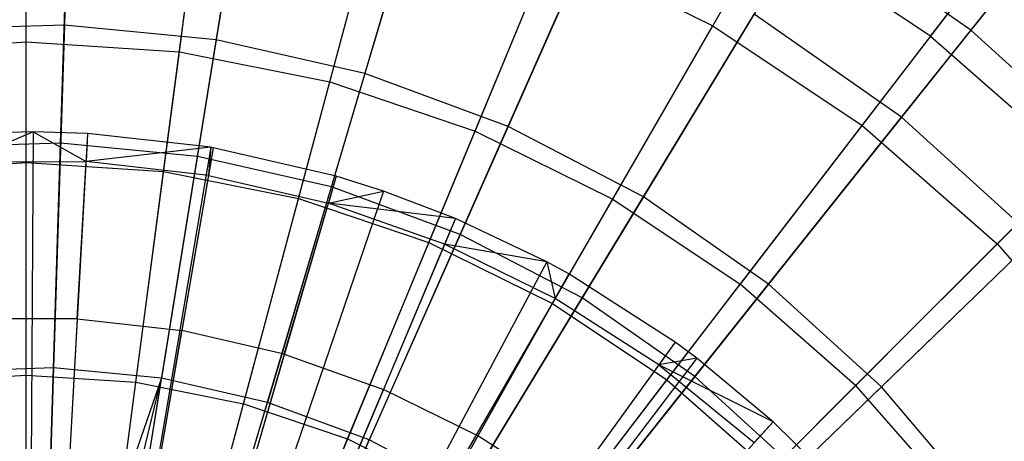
# Model space of a CAD drawing. Extents: x 0.2 to 40.1, y -6.7 to 6.7.
# Tile 194 of 256: x 10.631 to 11.42, y 4.207 to 4.545. Entities that reach past the tile are written whole.
import ezdxf

# ---------------------------------------------------------------- set-up
doc = ezdxf.new("R2010")
doc.units = 0
doc.header["$MEASUREMENT"] = 0
doc.layers.get('0').update_dxf_attribs({"color": 13, "linetype": 'CONTINUOUS'})

# ---------------------------------------------------------------- blocks, each defined once
blk = doc.blocks.new('SNOWBALL_XIV_PM3_STL')
at = {"color": 0}
for p, q in [((10.67559, 4.80035, 9.18821), (10.66726, 4.5406, 9.32256)), ((10.67559, 4.80035, 9.18821), (10.66726, 4.5406, 9.32256)), ((10.83026, 4.78543, 9.18821), (10.78878, 4.52887, 9.32256)), ((10.83026, 4.78543, 9.18821), (10.78878, 4.52887, 9.32256)), ((10.63672, 4.52709, 9.23076), (10.63672, 4.77731, 9.08376)), ((10.63672, 4.52709, 9.23076), (10.63672, 4.77731, 9.08376)), ((10.75926, 4.51906, 9.23076), (10.79192, 4.76714, 9.08376)), ((10.75926, 4.51906, 9.23076), (10.79192, 4.76714, 9.08376)), ((10.98175, 4.75085, 9.18821), (10.90781, 4.50171, 9.32256)), ((10.98175, 4.75085, 9.18821), (10.90781, 4.50171, 9.32256)), ((11.18621, 4.54008, 5.17526), (11.30514, 4.74606, 5.34154)), ((11.18621, 4.54008, 5.17526), (11.30514, 4.74606, 5.34154)), ((10.87969, 4.49511, 9.23076), (10.94445, 4.7368, 9.08376)), ((10.87969, 4.49511, 9.23076), (10.94445, 4.7368, 9.08376)), ((11.54323, 4.72506, 9.02277), (11.39279, 4.53641, 9.18821)), ((11.54323, 4.72506, 9.02277), (11.39279, 4.53641, 9.18821)), ((11.36053, 4.53161, 9.08376), (11.5005, 4.71403, 8.90671)), ((11.36053, 4.53161, 9.08376), (11.5005, 4.71403, 8.90671)), ((10.66423, 4.44603, 4.9602), (10.67274, 4.71136, 5.08316)), ((10.66423, 4.44603, 4.9602), (10.67274, 4.71136, 5.08316)), ((10.77368, 4.43547, 4.9602), (10.81605, 4.69754, 5.08316)), ((10.77368, 4.43547, 4.9602), (10.81605, 4.69754, 5.08316)), ((11.12758, 4.69719, 9.18821), (11.02238, 4.45954, 9.32256)), ((11.12758, 4.69719, 9.18821), (11.02238, 4.45954, 9.32256)), ((10.63672, 4.43059, 5.03993), (10.63672, 4.68731, 5.17526)), ((10.63672, 4.43059, 5.03993), (10.63672, 4.68731, 5.17526)), ((10.99597, 4.45563, 9.23076), (11.09173, 4.68681, 9.08376)), ((10.99597, 4.45563, 9.23076), (11.09173, 4.68681, 9.08376)), ((10.74666, 4.42339, 5.03993), (10.78017, 4.67791, 5.17526)), ((10.74666, 4.42339, 5.03993), (10.78017, 4.67791, 5.17526)), ((10.88089, 4.41101, 4.9602), (10.95642, 4.6655, 5.08316)), ((10.88089, 4.41101, 4.9602), (10.95642, 4.6655, 5.08316)), ((11.33728, 4.4668, 5.08316), (11.49205, 4.66088, 5.23798)), ((11.33728, 4.4668, 5.08316), (11.49205, 4.66088, 5.23798)), ((10.85472, 4.40189, 5.03993), (10.92116, 4.64987, 5.17526)), ((10.85472, 4.40189, 5.03993), (10.92116, 4.64987, 5.17526)), ((11.30574, 4.46021, 5.17526), (11.45053, 4.64891, 5.34154)), ((11.30574, 4.46021, 5.17526), (11.45053, 4.64891, 5.34154)), ((11.1061, 4.40132, 9.23076), (11.23121, 4.61802, 9.08376)), ((11.1061, 4.40132, 9.23076), (11.23121, 4.61802, 9.08376)), ((11.26535, 4.62531, 9.18821), (11.13062, 4.40307, 9.32256)), ((11.26535, 4.62531, 9.18821), (11.13062, 4.40307, 9.32256)), ((11.36053, 4.53161, 9.08376), (11.23121, 4.61802, 9.08376)), ((11.36053, 4.53161, 9.08376), (11.23121, 4.61802, 9.08376)), ((11.39279, 4.53641, 9.18821), (11.26535, 4.62531, 9.18821)), ((11.39279, 4.53641, 9.18821), (11.26535, 4.62531, 9.18821)), ((10.98408, 4.37303, 4.9602), (11.09154, 4.61577, 5.08316)), ((10.98408, 4.37303, 4.9602), (11.09154, 4.61577, 5.08316)), ((10.95904, 4.36648, 5.03993), (11.05729, 4.60366, 5.17526)), ((10.95904, 4.36648, 5.03993), (11.05729, 4.60366, 5.17526)), ((11.05729, 4.60366, 5.17526), (11.18621, 4.54008, 5.17526)), ((11.05729, 4.60366, 5.17526), (11.18621, 4.54008, 5.17526)), ((11.08158, 4.32217, 4.9602), (11.21919, 4.54918, 5.08316)), ((11.08158, 4.32217, 4.9602), (11.21919, 4.54918, 5.08316)), ((11.33728, 4.4668, 5.08316), (11.21919, 4.54918, 5.08316)), ((11.33728, 4.4668, 5.08316), (11.21919, 4.54918, 5.08316)), ((10.66726, 4.5406, 9.32256), (10.54524, 4.53668, 9.32256)), ((10.66726, 4.5406, 9.32256), (10.54524, 4.53668, 9.32256)), ((10.66726, 4.5406, 9.32256), (10.65846, 4.26624, 9.42376)), ((10.66726, 4.5406, 9.32256), (10.65846, 4.26624, 9.42376)), ((10.78878, 4.52887, 9.32256), (10.66726, 4.5406, 9.32256)), ((10.78878, 4.52887, 9.32256), (10.66726, 4.5406, 9.32256)), ((11.05785, 4.31775, 5.03993), (11.18621, 4.54008, 5.17526)), ((11.05785, 4.31775, 5.03993), (11.18621, 4.54008, 5.17526)), ((11.18621, 4.54008, 5.17526), (11.30574, 4.46021, 5.17526)), ((11.18621, 4.54008, 5.17526), (11.30574, 4.46021, 5.17526)), ((11.36053, 4.53161, 9.08376), (11.20821, 4.3331, 9.23076)), ((11.36053, 4.53161, 9.08376), (11.20821, 4.3331, 9.23076)), ((11.39279, 4.53641, 9.18821), (11.23076, 4.33323, 9.32256)), ((11.39279, 4.53641, 9.18821), (11.23076, 4.33323, 9.32256)), ((11.36053, 4.53161, 9.08376), (11.47746, 4.42907, 9.08376)), ((11.36053, 4.53161, 9.08376), (11.47746, 4.42907, 9.08376)), ((11.50782, 4.43195, 9.18821), (11.39279, 4.53641, 9.18821)), ((11.50782, 4.43195, 9.18821), (11.39279, 4.53641, 9.18821)), ((11.41382, 4.36543, 5.17526), (11.582, 4.53361, 5.34154)), ((11.41382, 4.36543, 5.17526), (11.582, 4.53361, 5.34154)), ((10.51419, 4.51906, 9.23076), (10.63672, 4.52709, 9.23076)), ((10.51419, 4.51906, 9.23076), (10.63672, 4.52709, 9.23076)), ((10.63672, 4.2605, 9.34542), (10.63672, 4.52709, 9.23076)), ((10.63672, 4.2605, 9.34542), (10.63672, 4.52709, 9.23076)), ((10.63672, 4.52709, 9.23076), (10.75926, 4.51906, 9.23076)), ((10.63672, 4.52709, 9.23076), (10.75926, 4.51906, 9.23076)), ((10.78878, 4.52887, 9.32256), (10.74497, 4.25789, 9.42376)), ((10.78878, 4.52887, 9.32256), (10.74497, 4.25789, 9.42376)), ((10.90781, 4.50171, 9.32256), (10.78878, 4.52887, 9.32256)), ((10.90781, 4.50171, 9.32256), (10.78878, 4.52887, 9.32256)), ((10.72446, 4.25475, 9.34542), (10.75926, 4.51906, 9.23076)), ((10.72446, 4.25475, 9.34542), (10.75926, 4.51906, 9.23076)), ((10.75926, 4.51906, 9.23076), (10.87969, 4.49511, 9.23076)), ((10.75926, 4.51906, 9.23076), (10.87969, 4.49511, 9.23076)), ((10.90781, 4.50171, 9.32256), (10.82971, 4.23855, 9.42376)), ((10.90781, 4.50171, 9.32256), (10.82971, 4.23855, 9.42376)), ((11.02238, 4.45954, 9.32256), (10.90781, 4.50171, 9.32256)), ((11.02238, 4.45954, 9.32256), (10.90781, 4.50171, 9.32256)), ((10.81069, 4.23759, 9.34542), (10.87969, 4.49511, 9.23076)), ((10.81069, 4.23759, 9.34542), (10.87969, 4.49511, 9.23076)), ((10.87969, 4.49511, 9.23076), (10.99597, 4.45563, 9.23076)), ((10.87969, 4.49511, 9.23076), (10.99597, 4.45563, 9.23076)), ((11.17177, 4.25925, 4.9602), (11.33728, 4.4668, 5.08316)), ((11.17177, 4.25925, 4.9602), (11.33728, 4.4668, 5.08316)), ((11.44387, 4.37001, 5.08316), (11.33728, 4.4668, 5.08316)), ((11.44387, 4.37001, 5.08316), (11.33728, 4.4668, 5.08316)), ((10.64236, 4.45516, 9.37739), (10.58465, 4.45365, 9.37739)), ((10.64236, 4.45516, 9.37739), (10.58465, 4.45365, 9.37739)), ((10.64236, 4.45516, 9.37739), (10.58598, 4.43121, 9.38787)), ((10.64236, 4.45516, 9.37739), (10.58598, 4.43121, 9.38787)), ((10.64236, 4.45516, 9.37739), (10.63786, 3.74848, 9.59392)), ((10.64236, 4.45516, 9.37739), (10.63786, 3.74848, 9.59392)), ((10.6858, 4.45382, 9.37739), (10.64236, 4.45516, 9.37739)), ((10.64236, 4.45516, 9.37739), (10.68455, 4.43137, 9.38787)), ((10.64236, 4.45516, 9.37739), (10.68455, 4.43137, 9.38787)), ((10.6858, 4.45382, 9.37739), (10.64236, 4.45516, 9.37739)), ((10.6858, 4.45382, 9.37739), (10.64665, 3.74821, 9.59392)), ((10.6858, 4.45382, 9.37739), (10.64665, 3.74821, 9.59392)), ((10.6858, 4.45382, 9.37739), (10.68455, 4.43137, 9.38787)), ((10.6858, 4.45382, 9.37739), (10.68455, 4.43137, 9.38787)), ((10.78438, 4.44279, 9.37739), (10.6858, 4.45382, 9.37739)), ((10.78438, 4.44279, 9.37739), (10.6858, 4.45382, 9.37739)), ((10.89395, 4.20933, 9.34542), (10.99597, 4.45563, 9.23076)), ((10.89395, 4.20933, 9.34542), (10.99597, 4.45563, 9.23076)), ((11.02238, 4.45954, 9.32256), (10.91127, 4.20854, 9.42376)), ((11.02238, 4.45954, 9.32256), (10.91127, 4.20854, 9.42376)), ((10.99597, 4.45563, 9.23076), (11.1061, 4.40132, 9.23076)), ((10.99597, 4.45563, 9.23076), (11.1061, 4.40132, 9.23076)), ((11.13062, 4.40307, 9.32256), (11.02238, 4.45954, 9.32256)), ((11.13062, 4.40307, 9.32256), (11.02238, 4.45954, 9.32256)), ((11.14946, 4.25654, 5.03993), (11.30574, 4.46021, 5.17526)), ((11.14946, 4.25654, 5.03993), (11.30574, 4.46021, 5.17526)), ((11.30574, 4.46021, 5.17526), (11.41382, 4.36543, 5.17526)), ((11.30574, 4.46021, 5.17526), (11.41382, 4.36543, 5.17526)), ((10.66423, 4.44603, 4.9602), (10.55432, 4.44251, 4.9602)), ((10.66423, 4.44603, 4.9602), (10.55432, 4.44251, 4.9602)), ((10.6553, 4.16755, 4.871), (10.66423, 4.44603, 4.9602)), ((10.6553, 4.16755, 4.871), (10.66423, 4.44603, 4.9602)), ((10.77368, 4.43547, 4.9602), (10.66423, 4.44603, 4.9602)), ((10.77368, 4.43547, 4.9602), (10.66423, 4.44603, 4.9602)), ((10.78438, 4.44279, 9.37739), (10.66658, 3.74598, 9.59392)), ((10.78438, 4.44279, 9.37739), (10.66658, 3.74598, 9.59392)), ((10.7863, 4.44246, 9.37739), (10.66658, 3.74598, 9.59392)), ((10.7863, 4.44246, 9.37739), (10.66658, 3.74598, 9.59392)), ((10.78438, 4.44279, 9.37739), (10.68455, 4.43137, 9.38787)), ((10.78438, 4.44279, 9.37739), (10.68455, 4.43137, 9.38787)), ((10.78438, 4.44279, 9.37739), (10.7825, 4.4203, 9.38787)), ((10.78438, 4.44279, 9.37739), (10.7825, 4.4203, 9.38787)), ((10.7863, 4.44246, 9.37739), (10.7825, 4.4203, 9.38787)), ((10.7863, 4.44246, 9.37739), (10.7825, 4.4203, 9.38787)), ((10.7863, 4.44246, 9.37739), (10.78438, 4.44279, 9.37739)), ((10.7863, 4.44246, 9.37739), (10.78438, 4.44279, 9.37739)), ((10.88485, 4.41972, 9.37739), (10.7863, 4.44246, 9.37739)), ((10.88485, 4.41972, 9.37739), (10.7863, 4.44246, 9.37739)), ((10.52679, 4.42339, 5.03993), (10.63672, 4.43059, 5.03993)), ((10.52679, 4.42339, 5.03993), (10.63672, 4.43059, 5.03993)), ((10.58598, 4.43121, 9.38787), (10.68455, 4.43137, 9.38787)), ((10.58598, 4.43121, 9.38787), (10.68455, 4.43137, 9.38787)), ((10.63672, 4.159, 4.93766), (10.63672, 4.43059, 5.03993)), ((10.63672, 4.159, 4.93766), (10.63672, 4.43059, 5.03993)), ((10.63672, 4.43059, 5.03993), (10.74666, 4.42339, 5.03993)), ((10.63672, 4.43059, 5.03993), (10.74666, 4.42339, 5.03993)), ((10.67757, 4.30553, 9.44195), (10.68455, 4.43137, 9.38787)), ((10.67757, 4.30553, 9.44195), (10.68455, 4.43137, 9.38787)), ((10.7825, 4.4203, 9.38787), (10.68455, 4.43137, 9.38787)), ((10.7825, 4.4203, 9.38787), (10.68455, 4.43137, 9.38787)), ((10.72921, 4.16042, 4.871), (10.77368, 4.43547, 4.9602)), ((10.72921, 4.16042, 4.871), (10.77368, 4.43547, 4.9602)), ((10.88089, 4.41101, 4.9602), (10.77368, 4.43547, 4.9602)), ((10.88089, 4.41101, 4.9602), (10.77368, 4.43547, 4.9602)), ((11.30053, 4.25214, 9.23076), (11.47746, 4.42907, 9.08376)), ((11.30053, 4.25214, 9.23076), (11.47746, 4.42907, 9.08376)), ((11.50782, 4.43195, 9.18821), (11.32113, 4.25115, 9.32256)), ((11.50782, 4.43195, 9.18821), (11.32113, 4.25115, 9.32256)), ((10.71121, 4.15412, 4.93766), (10.74666, 4.42339, 5.03993)), ((10.71121, 4.15412, 4.93766), (10.74666, 4.42339, 5.03993)), ((10.74666, 4.42339, 5.03993), (10.85472, 4.40189, 5.03993)), ((10.74666, 4.42339, 5.03993), (10.85472, 4.40189, 5.03993)), ((10.88485, 4.41972, 9.37739), (10.6869, 3.74132, 9.59392)), ((10.88485, 4.41972, 9.37739), (10.6869, 3.74132, 9.59392)), ((10.7825, 4.4203, 9.38787), (10.76122, 4.29607, 9.44195)), ((10.7825, 4.4203, 9.38787), (10.76122, 4.29607, 9.44195)), ((10.7825, 4.4203, 9.38787), (10.87855, 4.39814, 9.38787)), ((10.7825, 4.4203, 9.38787), (10.87855, 4.39814, 9.38787)), ((10.88485, 4.41972, 9.37739), (10.87855, 4.39814, 9.38787)), ((10.88485, 4.41972, 9.37739), (10.87855, 4.39814, 9.38787)), ((10.92258, 4.40779, 9.37739), (10.88485, 4.41972, 9.37739)), ((10.92258, 4.40779, 9.37739), (10.88485, 4.41972, 9.37739)), ((10.92258, 4.40779, 9.37739), (10.69453, 3.7389, 9.59392)), ((10.92258, 4.40779, 9.37739), (10.69453, 3.7389, 9.59392)), ((10.80161, 4.14389, 4.871), (10.88089, 4.41101, 4.9602)), ((10.80161, 4.14389, 4.871), (10.88089, 4.41101, 4.9602)), ((10.87855, 4.39814, 9.38787), (10.92258, 4.40779, 9.37739)), ((10.87855, 4.39814, 9.38787), (10.92258, 4.40779, 9.37739)), ((10.98408, 4.37303, 4.9602), (10.88089, 4.41101, 4.9602)), ((10.98408, 4.37303, 4.9602), (10.88089, 4.41101, 4.9602)), ((10.98017, 4.38589, 9.37739), (10.92258, 4.40779, 9.37739)), ((10.98017, 4.38589, 9.37739), (10.92258, 4.40779, 9.37739)), ((10.78442, 4.13956, 4.93766), (10.85472, 4.40189, 5.03993)), ((10.78442, 4.13956, 4.93766), (10.85472, 4.40189, 5.03993)), ((10.84325, 4.27714, 9.44195), (10.87855, 4.39814, 9.38787)), ((10.84325, 4.27714, 9.44195), (10.87855, 4.39814, 9.38787)), ((10.85472, 4.40189, 5.03993), (10.95904, 4.36648, 5.03993)), ((10.85472, 4.40189, 5.03993), (10.95904, 4.36648, 5.03993)), ((10.97145, 4.36517, 9.38787), (10.87855, 4.39814, 9.38787)), ((10.97145, 4.36517, 9.38787), (10.87855, 4.39814, 9.38787)), ((10.98017, 4.38589, 9.37739), (10.87855, 4.39814, 9.38787)), ((10.98017, 4.38589, 9.37739), (10.87855, 4.39814, 9.38787)), ((10.97281, 4.17044, 9.34542), (11.1061, 4.40132, 9.23076)), ((10.97281, 4.17044, 9.34542), (11.1061, 4.40132, 9.23076)), ((11.13062, 4.40307, 9.32256), (10.98833, 4.16834, 9.42376)), ((11.13062, 4.40307, 9.32256), (10.98833, 4.16834, 9.42376)), ((11.1061, 4.40132, 9.23076), (11.20821, 4.3331, 9.23076)), ((11.1061, 4.40132, 9.23076), (11.20821, 4.3331, 9.23076)), ((11.23076, 4.33323, 9.32256), (11.13062, 4.40307, 9.32256)), ((11.23076, 4.33323, 9.32256), (11.13062, 4.40307, 9.32256)), ((10.98017, 4.38589, 9.37739), (10.70618, 3.73447, 9.59392)), ((10.98017, 4.38589, 9.37739), (10.70618, 3.73447, 9.59392)), ((10.98017, 4.38589, 9.37739), (10.97145, 4.36517, 9.38787)), ((10.98017, 4.38589, 9.37739), (10.97145, 4.36517, 9.38787)), ((11.05337, 4.35108, 9.37739), (10.98017, 4.38589, 9.37739)), ((11.05337, 4.35108, 9.37739), (10.98017, 4.38589, 9.37739)), ((10.85511, 4.11556, 4.93766), (10.95904, 4.36648, 5.03993)), ((10.85511, 4.11556, 4.93766), (10.95904, 4.36648, 5.03993)), ((10.8713, 4.11825, 4.871), (10.98408, 4.37303, 4.9602)), ((10.8713, 4.11825, 4.871), (10.98408, 4.37303, 4.9602)), ((10.95904, 4.36648, 5.03993), (11.05785, 4.31775, 5.03993)), ((10.95904, 4.36648, 5.03993), (11.05785, 4.31775, 5.03993)), ((11.08158, 4.32217, 4.9602), (10.98408, 4.37303, 4.9602)), ((11.08158, 4.32217, 4.9602), (10.98408, 4.37303, 4.9602)), ((11.25317, 4.18533, 4.9602), (11.44387, 4.37001, 5.08316)), ((11.25317, 4.18533, 4.9602), (11.44387, 4.37001, 5.08316)), ((10.97145, 4.36517, 9.38787), (10.92258, 4.24899, 9.44195)), ((10.97145, 4.36517, 9.38787), (10.92258, 4.24899, 9.44195)), ((11.05999, 4.32183, 9.38787), (10.97145, 4.36517, 9.38787)), ((11.05999, 4.32183, 9.38787), (10.97145, 4.36517, 9.38787)), ((11.05337, 4.35108, 9.37739), (10.97145, 4.36517, 9.38787)), ((11.05337, 4.35108, 9.37739), (10.97145, 4.36517, 9.38787)), ((11.23229, 4.1839, 5.03993), (11.41382, 4.36543, 5.17526)), ((11.23229, 4.1839, 5.03993), (11.41382, 4.36543, 5.17526)), ((11.41382, 4.36543, 5.17526), (11.5086, 4.25735, 5.17526)), ((11.41382, 4.36543, 5.17526), (11.5086, 4.25735, 5.17526)), ((11.05337, 4.35108, 9.37739), (10.72098, 3.72743, 9.59392)), ((11.05337, 4.35108, 9.37739), (10.72098, 3.72743, 9.59392)), ((11.07101, 4.34142, 9.37739), (11.05337, 4.35108, 9.37739)), ((11.05337, 4.35108, 9.37739), (11.05999, 4.32183, 9.38787)), ((11.05337, 4.35108, 9.37739), (11.05999, 4.32183, 9.38787)), ((11.07101, 4.34142, 9.37739), (11.05337, 4.35108, 9.37739)), ((11.07101, 4.34142, 9.37739), (10.72454, 3.72548, 9.59392)), ((11.07101, 4.34142, 9.37739), (10.72454, 3.72548, 9.59392)), ((11.07101, 4.34142, 9.37739), (11.05999, 4.32183, 9.38787)), ((11.07101, 4.34142, 9.37739), (11.05999, 4.32183, 9.38787)), ((11.15618, 4.28688, 9.37739), (11.07101, 4.34142, 9.37739)), ((11.15618, 4.28688, 9.37739), (11.07101, 4.34142, 9.37739)), ((11.04591, 4.1216, 9.34542), (11.20821, 4.3331, 9.23076)), ((11.04591, 4.1216, 9.34542), (11.20821, 4.3331, 9.23076)), ((11.23076, 4.33323, 9.32256), (11.05961, 4.11861, 9.42376)), ((11.23076, 4.33323, 9.32256), (11.05961, 4.11861, 9.42376)), ((11.30053, 4.25214, 9.23076), (11.20821, 4.3331, 9.23076)), ((11.30053, 4.25214, 9.23076), (11.20821, 4.3331, 9.23076)), ((11.32113, 4.25115, 9.32256), (11.23076, 4.33323, 9.32256)), ((11.32113, 4.25115, 9.32256), (11.23076, 4.33323, 9.32256)), ((10.93714, 4.0839, 4.871), (11.08158, 4.32217, 4.9602)), ((10.93714, 4.0839, 4.871), (11.08158, 4.32217, 4.9602)), ((11.05999, 4.32183, 9.38787), (10.99819, 4.21197, 9.44195)), ((11.05999, 4.32183, 9.38787), (10.99819, 4.21197, 9.44195)), ((11.143, 4.26867, 9.38787), (11.05999, 4.32183, 9.38787)), ((11.143, 4.26867, 9.38787), (11.05999, 4.32183, 9.38787)), ((11.17177, 4.25925, 4.9602), (11.08158, 4.32217, 4.9602)), ((11.17177, 4.25925, 4.9602), (11.08158, 4.32217, 4.9602)), ((10.92206, 4.08255, 4.93766), (11.05785, 4.31775, 5.03993)), ((10.92206, 4.08255, 4.93766), (11.05785, 4.31775, 5.03993)), ((11.05785, 4.31775, 5.03993), (11.14946, 4.25654, 5.03993)), ((11.05785, 4.31775, 5.03993), (11.14946, 4.25654, 5.03993)), ((10.67757, 4.30553, 9.44195), (10.59338, 4.30538, 9.44195)), ((10.67757, 4.30553, 9.44195), (10.59338, 4.30538, 9.44195)), ((10.67757, 4.30553, 9.44195), (10.67007, 4.17044, 9.49142)), ((10.67757, 4.30553, 9.44195), (10.67007, 4.17044, 9.49142)), ((10.67757, 4.30553, 9.44195), (10.76122, 4.29607, 9.44195)), ((10.67757, 4.30553, 9.44195), (10.76122, 4.29607, 9.44195)), ((10.73838, 4.16272, 9.49142), (10.76122, 4.29607, 9.44195)), ((10.73838, 4.16272, 9.49142), (10.76122, 4.29607, 9.44195)), ((10.84325, 4.27714, 9.44195), (10.76122, 4.29607, 9.44195)), ((10.84325, 4.27714, 9.44195), (10.76122, 4.29607, 9.44195)), ((11.15618, 4.28688, 9.37739), (10.74177, 3.71445, 9.59392)), ((11.15618, 4.28688, 9.37739), (10.74177, 3.71445, 9.59392)), ((11.15618, 4.28688, 9.37739), (11.143, 4.26867, 9.38787)), ((11.15618, 4.28688, 9.37739), (11.143, 4.26867, 9.38787)), ((11.17337, 4.27412, 9.37739), (11.15618, 4.28688, 9.37739)), ((11.17337, 4.27412, 9.37739), (11.15618, 4.28688, 9.37739)), ((11.17337, 4.27412, 9.37739), (10.74525, 3.71187, 9.59392)), ((11.17337, 4.27412, 9.37739), (10.74525, 3.71187, 9.59392)), ((10.84325, 4.27714, 9.44195), (10.80535, 4.14727, 9.49142)), ((10.84325, 4.27714, 9.44195), (10.80535, 4.14727, 9.49142)), ((10.84325, 4.27714, 9.44195), (10.92258, 4.24899, 9.44195)), ((10.84325, 4.27714, 9.44195), (10.92258, 4.24899, 9.44195)), ((11.17337, 4.27412, 9.37739), (11.143, 4.26867, 9.38787)), ((11.17337, 4.27412, 9.37739), (11.143, 4.26867, 9.38787)), ((11.23459, 4.22299, 9.37739), (11.17337, 4.27412, 9.37739)), ((11.23459, 4.22299, 9.37739), (11.17337, 4.27412, 9.37739)), ((10.65846, 4.26624, 9.42376), (10.57159, 4.26345, 9.42376)), ((10.65846, 4.26624, 9.42376), (10.57159, 4.26345, 9.42376)), ((10.65846, 4.26624, 9.42376), (10.64933, 3.98148, 9.49024)), ((10.65846, 4.26624, 9.42376), (10.64933, 3.98148, 9.49024)), ((10.74497, 4.25789, 9.42376), (10.65846, 4.26624, 9.42376)), ((10.74497, 4.25789, 9.42376), (10.65846, 4.26624, 9.42376)), ((11.143, 4.26867, 9.38787), (11.06909, 4.16658, 9.44195)), ((11.143, 4.26867, 9.38787), (11.06909, 4.16658, 9.44195)), ((11.143, 4.26867, 9.38787), (11.21942, 4.2064, 9.38787)), ((11.23459, 4.22299, 9.37739), (11.143, 4.26867, 9.38787)), ((11.143, 4.26867, 9.38787), (11.21942, 4.2064, 9.38787)), ((11.23459, 4.22299, 9.37739), (11.143, 4.26867, 9.38787)), ((10.54899, 4.25475, 9.34542), (10.63672, 4.2605, 9.34542)), ((10.54899, 4.25475, 9.34542), (10.63672, 4.2605, 9.34542)), ((10.63672, 3.98168, 9.42593), (10.63672, 4.2605, 9.34542)), ((10.63672, 3.98168, 9.42593), (10.63672, 4.2605, 9.34542)), ((10.63672, 4.2605, 9.34542), (10.72446, 4.25475, 9.34542)), ((10.63672, 4.2605, 9.34542), (10.72446, 4.25475, 9.34542)), ((10.74497, 4.25789, 9.42376), (10.64933, 3.98148, 9.49024)), ((10.74497, 4.25789, 9.42376), (10.64933, 3.98148, 9.49024)), ((10.67784, 3.97953, 9.49024), (10.74497, 4.25789, 9.42376)), ((10.67784, 3.97953, 9.49024), (10.74497, 4.25789, 9.42376)), ((10.6995, 3.97664, 9.49024), (10.74497, 4.25789, 9.42376)), ((10.6995, 3.97664, 9.49024), (10.74497, 4.25789, 9.42376)), ((10.82971, 4.23855, 9.42376), (10.74497, 4.25789, 9.42376)), ((10.82971, 4.23855, 9.42376), (10.74497, 4.25789, 9.42376)), ((10.98413, 4.04108, 4.93766), (11.14946, 4.25654, 5.03993)), ((10.98413, 4.04108, 4.93766), (11.14946, 4.25654, 5.03993)), ((10.99804, 4.04141, 4.871), (11.17177, 4.25925, 4.9602)), ((10.99804, 4.04141, 4.871), (11.17177, 4.25925, 4.9602)), ((11.14946, 4.25654, 5.03993), (11.23229, 4.1839, 5.03993)), ((11.14946, 4.25654, 5.03993), (11.23229, 4.1839, 5.03993)), ((11.25317, 4.18533, 4.9602), (11.17177, 4.25925, 4.9602)), ((11.25317, 4.18533, 4.9602), (11.17177, 4.25925, 4.9602)), ((10.68807, 3.97832, 9.42593), (10.72446, 4.25475, 9.34542)), ((10.68807, 3.97832, 9.42593), (10.72446, 4.25475, 9.34542)), ((10.72446, 4.25475, 9.34542), (10.81069, 4.23759, 9.34542)), ((10.72446, 4.25475, 9.34542), (10.81069, 4.23759, 9.34542)), ((10.87013, 4.12428, 9.49142), (10.92258, 4.24899, 9.44195)), ((10.87013, 4.12428, 9.49142), (10.92258, 4.24899, 9.44195)), ((10.99819, 4.21197, 9.44195), (10.92258, 4.24899, 9.44195)), ((10.99819, 4.21197, 9.44195), (10.92258, 4.24899, 9.44195)), ((11.30053, 4.25214, 9.23076), (11.11202, 4.06362, 9.34542)), ((11.30053, 4.25214, 9.23076), (11.11202, 4.06362, 9.34542)), ((11.32113, 4.25115, 9.32256), (11.12395, 4.06018, 9.42376)), ((11.32113, 4.25115, 9.32256), (11.12395, 4.06018, 9.42376)), ((11.30053, 4.25214, 9.23076), (11.38149, 4.15981, 9.23076)), ((11.30053, 4.25214, 9.23076), (11.38149, 4.15981, 9.23076)), ((11.40028, 4.15818, 9.32256), (11.32113, 4.25115, 9.32256)), ((11.40028, 4.15818, 9.32256), (11.32113, 4.25115, 9.32256)), ((10.73853, 3.96828, 9.42593), (10.81069, 4.23759, 9.34542)), ((10.73853, 3.96828, 9.42593), (10.81069, 4.23759, 9.34542)), ((10.74864, 3.96543, 9.49024), (10.82971, 4.23855, 9.42376)), ((10.74864, 3.96543, 9.49024), (10.82971, 4.23855, 9.42376)), ((10.81069, 4.23759, 9.34542), (10.89395, 4.20933, 9.34542)), ((10.81069, 4.23759, 9.34542), (10.89395, 4.20933, 9.34542)), ((10.91127, 4.20854, 9.42376), (10.82971, 4.23855, 9.42376)), ((10.91127, 4.20854, 9.42376), (10.82971, 4.23855, 9.42376)), ((11.23459, 4.22299, 9.37739), (10.75763, 3.70153, 9.59392)), ((11.23459, 4.22299, 9.37739), (10.75763, 3.70153, 9.59392)), ((11.23459, 4.22299, 9.37739), (11.21942, 4.2064, 9.38787)), ((11.23459, 4.22299, 9.37739), (11.21942, 4.2064, 9.38787)), ((11.27947, 4.17891, 9.37739), (11.23459, 4.22299, 9.37739)), ((11.27947, 4.17891, 9.37739), (11.23459, 4.22299, 9.37739)), ((10.78725, 3.95174, 9.42593), (10.89395, 4.20933, 9.34542)), ((10.78725, 3.95174, 9.42593), (10.89395, 4.20933, 9.34542)), ((10.79595, 3.94802, 9.49024), (10.91127, 4.20854, 9.42376)), ((10.79595, 3.94802, 9.49024), (10.91127, 4.20854, 9.42376)), ((10.89395, 4.20933, 9.34542), (10.97281, 4.17044, 9.34542)), ((10.89395, 4.20933, 9.34542), (10.97281, 4.17044, 9.34542)), ((10.98833, 4.16834, 9.42376), (10.91127, 4.20854, 9.42376)), ((10.98833, 4.16834, 9.42376), (10.91127, 4.20854, 9.42376)), ((10.99819, 4.21197, 9.44195), (10.93187, 4.09405, 9.49142)), ((10.99819, 4.21197, 9.44195), (10.93187, 4.09405, 9.49142)), ((11.06909, 4.16658, 9.44195), (10.99819, 4.21197, 9.44195)), ((11.06909, 4.16658, 9.44195), (10.99819, 4.21197, 9.44195))]:
    blk.add_line(p, q, dxfattribs=at)
blk = doc.blocks.new('GRUPUJ_1')
at = {"color": 0}
blk.add_blockref('SNOWBALL_XIV_PM3_STL', (-0.20617, 6.65964, -0.51186), dxfattribs=at)

msp = doc.modelspace()

# ---------------------------------------------------------------- block references
at = {"color": 0}
msp.add_blockref('GRUPUJ_1', (0.20617, -6.65964, 0.51186), dxfattribs=at)

doc.saveas('drawing.dxf')
